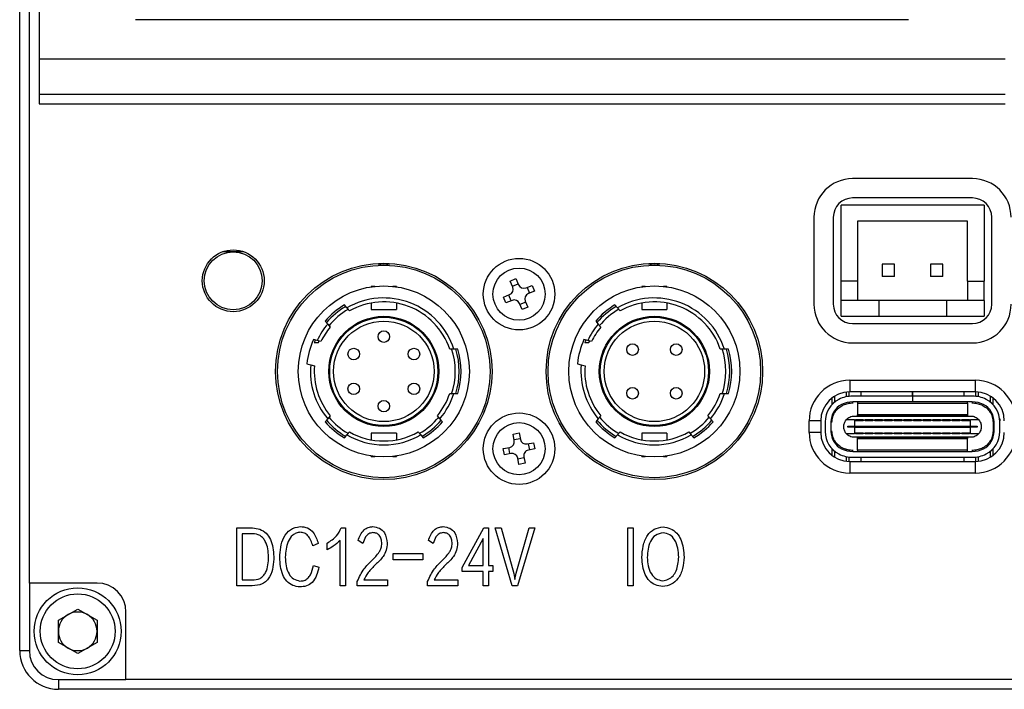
# Model space of a CAD drawing. Header units: millimetres. Extents: x 0 to 18342, y 0 to 776.
# Tile 4 of 7: x 18252 to 18303, y 623 to 658. Entities that reach past the tile are written whole.
import ezdxf

# ---------------------------------------------------------------- set-up
doc = ezdxf.new("R2010")
doc.units = ezdxf.units.MM
doc.layers.add('粗实线', color=7, linetype='Continuous', lineweight=50)

msp = doc.modelspace()

# ---------------------------------------------------------------- linework, layer by layer
at = {"layer": '粗实线', "lineweight": 30}
for p, q in [((18252.009, 625.117), (18252.009, 711.117)), ((18252.509, 628.617), (18252.509, 707.617)), ((18253.009, 658.217), (18253.009, 655.717)), ((18298.009, 657.767), (18258.009, 657.767)), ((18253.009, 655.717), (18253.009, 653.917)), ((18303.009, 655.717), (18253.009, 655.717)), ((18253.009, 653.917), (18303.009, 653.917)), ((18253.009, 653.917), (18253.009, 653.417)), ((18253.009, 653.417), (18303.009, 653.417)), ((18301.309, 649.542), (18295.109, 649.542)), ((18294.509, 644.242), (18294.509, 648.167)), ((18301.909, 648.167), (18294.509, 648.167)), ((18301.309, 648.542), (18295.109, 648.542)), ((18301.909, 648.167), (18301.909, 644.242)), ((18293.109, 647.542), (18293.109, 643.042)), ((18294.109, 647.542), (18294.109, 643.042)), ((18301.059, 647.342), (18295.359, 647.342)), ((18295.359, 647.342), (18295.359, 644.242)), ((18301.059, 644.242), (18301.059, 647.342)), ((18302.309, 643.042), (18302.309, 647.542)), ((18263.059, 645.757), (18262.502, 645.757)), ((18262.809, 645.757), (18262.809, 645.837)), ((18263.615, 645.757), (18263.059, 645.757)), ((18263.309, 645.837), (18263.309, 645.757)), ((18296.639, 645.112), (18296.639, 644.472)), ((18297.279, 645.112), (18296.639, 645.112)), ((18297.279, 644.472), (18297.279, 645.112)), ((18299.779, 645.112), (18299.139, 645.112)), ((18299.139, 645.112), (18299.139, 644.472)), ((18299.779, 644.472), (18299.779, 645.112)), ((18277.395, 644.245), (18277.69, 644.367)), ((18277.525, 643.931), (18277.395, 644.245)), ((18277.505, 643.978), (18277.801, 644.101)), ((18277.69, 644.367), (18277.82, 644.053)), ((18278.212, 643.891), (18278.526, 644.021)), ((18278.526, 644.021), (18278.649, 643.725)), ((18295.359, 644.242), (18294.509, 644.242)), ((18294.509, 643.242), (18294.509, 644.242)), ((18295.359, 644.242), (18295.359, 643.242)), ((18297.279, 644.472), (18296.639, 644.472)), ((18299.779, 644.472), (18299.139, 644.472)), ((18301.059, 644.242), (18301.909, 644.242)), ((18301.059, 644.242), (18301.059, 643.242)), ((18301.909, 643.242), (18301.909, 644.242)), ((18270.381, 643.967), (18270.201, 643.967)), ((18270.201, 643.967), (18270.201, 643.944)), ((18271.501, 643.967), (18271.32, 643.967)), ((18271.501, 643.967), (18271.501, 643.944)), ((18277.048, 643.409), (18277.362, 643.539)), ((18277.437, 643.223), (18277.315, 643.519)), ((18278.26, 643.91), (18278.382, 643.615)), ((18278.649, 643.725), (18278.335, 643.595)), ((18284.381, 643.967), (18284.201, 643.967)), ((18284.201, 643.967), (18284.201, 643.944)), ((18285.501, 643.967), (18285.32, 643.967)), ((18285.501, 643.967), (18285.501, 643.944)), ((18268.942, 642.853), (18268.812, 643.008)), ((18270.201, 643.108), (18270.201, 642.767)), ((18271.501, 643.108), (18271.501, 642.767)), ((18277.171, 643.113), (18277.048, 643.409)), ((18277.485, 643.243), (18277.171, 643.113)), ((18278.007, 642.767), (18277.877, 643.081)), ((18278.192, 643.156), (18277.896, 643.033)), ((18278.172, 643.203), (18278.303, 642.889)), ((18282.942, 642.853), (18282.812, 643.008)), ((18284.201, 643.108), (18284.201, 642.767)), ((18285.501, 643.108), (18285.501, 642.767)), ((18296.459, 643.242), (18294.509, 643.242)), ((18294.509, 642.417), (18294.509, 643.242)), ((18296.459, 643.242), (18296.459, 642.417)), ((18299.959, 643.242), (18296.459, 643.242)), ((18299.959, 643.242), (18299.959, 642.417)), ((18301.909, 643.242), (18299.959, 643.242)), ((18301.909, 643.242), (18301.909, 642.417)), ((18269.073, 642.697), (18268.942, 642.853)), ((18270.201, 642.767), (18271.501, 642.767)), ((18278.303, 642.889), (18278.007, 642.767)), ((18283.073, 642.697), (18282.942, 642.853)), ((18284.201, 642.767), (18285.501, 642.767)), ((18267.816, 642.173), (18267.946, 642.017)), ((18267.946, 642.017), (18268.077, 641.862)), ((18281.816, 642.173), (18281.946, 642.017)), ((18281.946, 642.017), (18282.077, 641.862)), ((18294.509, 642.417), (18296.459, 642.417)), ((18295.109, 642.042), (18301.309, 642.042)), ((18296.459, 642.417), (18299.959, 642.417)), ((18299.959, 642.417), (18301.909, 642.417)), ((18267.403, 641.164), (18267.207, 641.216)), ((18267.251, 641.067), (18267.468, 641.067)), ((18267.599, 641.111), (18267.403, 641.164)), ((18267.468, 641.067), (18267.503, 641.142)), ((18281.403, 641.164), (18281.207, 641.216)), ((18281.251, 641.067), (18281.468, 641.067)), ((18281.599, 641.111), (18281.403, 641.164)), ((18281.468, 641.067), (18281.503, 641.142)), ((18295.109, 641.042), (18301.309, 641.042)), ((18274.473, 640.717), (18274.262, 640.717)), ((18274.682, 640.717), (18274.473, 640.717)), ((18288.473, 640.717), (18288.262, 640.717)), ((18288.682, 640.717), (18288.473, 640.717)), ((18266.87, 639.961), (18267.066, 639.908)), ((18280.87, 639.961), (18281.066, 639.908)), ((18267.066, 639.908), (18267.262, 639.856)), ((18281.066, 639.908), (18281.262, 639.856)), ((18294.959, 639.107), (18301.459, 639.107)), ((18294.959, 639.107), (18294.959, 638.507)), ((18301.459, 639.107), (18301.459, 638.507)), ((18274.262, 638.417), (18274.473, 638.417)), ((18274.473, 638.417), (18274.682, 638.417)), ((18288.262, 638.417), (18288.473, 638.417)), ((18288.473, 638.417), (18288.682, 638.417)), ((18294.789, 638.253), (18294.789, 638.497)), ((18294.939, 638.277), (18294.939, 638.507)), ((18301.459, 638.507), (18294.959, 638.507)), ((18295.559, 638.307), (18295.559, 638.507)), ((18298.204, 638.507), (18298.204, 638.307)), ((18298.214, 638.307), (18298.214, 638.507)), ((18300.859, 638.507), (18300.859, 638.307)), ((18301.479, 638.277), (18301.479, 638.507)), ((18301.629, 638.253), (18301.629, 638.497)), ((18294.039, 638.192), (18294.039, 637.844)), ((18294.189, 637.982), (18294.189, 638.294)), ((18294.939, 637.922), (18294.939, 637.975)), ((18298.205, 638.287), (18295.115, 638.287)), ((18298.205, 637.987), (18295.115, 637.987)), ((18295.359, 637.987), (18295.359, 637.927)), ((18295.359, 637.927), (18301.059, 637.927)), ((18295.359, 637.927), (18295.359, 637.317)), ((18295.559, 638.307), (18298.204, 638.307)), ((18295.559, 638.287), (18295.559, 638.307)), ((18298.214, 638.382), (18298.204, 638.382)), ((18298.204, 638.287), (18298.204, 638.307)), ((18298.205, 638.287), (18298.205, 637.987)), ((18298.205, 638.287), (18298.214, 638.287)), ((18298.205, 637.987), (18298.214, 637.987)), ((18298.214, 638.307), (18300.859, 638.307)), ((18298.214, 638.287), (18298.214, 638.307)), ((18298.214, 638.287), (18298.214, 637.987)), ((18298.214, 638.287), (18298.215, 638.287)), ((18298.214, 637.987), (18298.215, 637.987)), ((18298.215, 638.287), (18298.215, 637.987)), ((18301.302, 638.287), (18298.215, 638.287)), ((18301.302, 637.987), (18298.215, 637.987)), ((18300.859, 638.307), (18300.859, 638.287)), ((18301.059, 637.927), (18301.059, 637.987)), ((18301.059, 637.927), (18301.059, 637.317)), ((18301.479, 637.922), (18301.479, 637.975)), ((18302.229, 638.294), (18302.229, 637.982)), ((18302.379, 637.844), (18302.379, 638.192)), ((18267.946, 637.117), (18267.816, 636.961)), ((18268.077, 637.272), (18267.946, 637.117)), ((18273.755, 637.117), (18273.625, 637.272)), ((18273.886, 636.961), (18273.755, 637.117)), ((18281.946, 637.117), (18281.816, 636.961)), ((18282.077, 637.272), (18281.946, 637.117)), ((18287.755, 637.117), (18287.625, 637.272)), ((18287.886, 636.961), (18287.755, 637.117)), ((18292.859, 636.407), (18292.859, 637.007)), ((18293.459, 637.007), (18292.859, 637.007)), ((18293.459, 637.007), (18293.459, 636.407)), ((18293.689, 636.957), (18293.689, 636.457)), ((18293.989, 636.957), (18293.989, 636.457)), ((18295.214, 637.057), (18294.774, 637.057)), ((18295.199, 637.257), (18301.219, 637.257)), ((18295.214, 637.057), (18295.214, 636.732)), ((18295.214, 637.057), (18295.259, 637.057)), ((18295.259, 637.017), (18295.259, 637.057)), ((18295.659, 637.057), (18295.259, 637.057)), ((18295.659, 637.017), (18295.259, 637.017)), ((18301.059, 637.317), (18295.359, 637.317)), ((18295.359, 637.307), (18295.359, 637.317)), ((18295.359, 637.257), (18295.359, 637.307)), ((18301.059, 637.307), (18295.359, 637.307)), ((18295.659, 637.057), (18295.759, 637.057)), ((18295.659, 637.057), (18295.659, 637.017)), ((18295.759, 637.017), (18295.759, 637.057)), ((18296.159, 637.057), (18295.759, 637.057)), ((18296.159, 637.017), (18295.759, 637.017)), ((18296.159, 637.057), (18296.159, 637.017)), ((18296.159, 637.057), (18296.259, 637.057)), ((18296.259, 637.017), (18296.259, 637.057)), ((18296.659, 637.057), (18296.259, 637.057)), ((18296.659, 637.017), (18296.259, 637.017)), ((18296.659, 637.057), (18296.659, 637.017)), ((18296.659, 637.057), (18296.759, 637.057)), ((18296.759, 637.017), (18296.759, 637.057)), ((18297.159, 637.057), (18296.759, 637.057)), ((18297.159, 637.017), (18296.759, 637.017)), ((18297.159, 637.057), (18297.159, 637.017)), ((18297.159, 637.057), (18297.259, 637.057)), ((18297.259, 637.017), (18297.259, 637.057)), ((18297.659, 637.057), (18297.259, 637.057)), ((18297.659, 637.017), (18297.259, 637.017)), ((18297.659, 637.057), (18297.659, 637.017)), ((18297.659, 637.057), (18297.759, 637.057)), ((18297.759, 637.017), (18297.759, 637.057)), ((18298.159, 637.057), (18297.759, 637.057)), ((18298.159, 637.017), (18297.759, 637.017)), ((18298.159, 637.057), (18298.259, 637.057)), ((18298.159, 637.057), (18298.159, 637.017)), ((18298.259, 637.017), (18298.259, 637.057)), ((18298.659, 637.057), (18298.259, 637.057)), ((18298.659, 637.017), (18298.259, 637.017)), ((18298.659, 637.057), (18298.659, 637.017)), ((18298.659, 637.057), (18298.759, 637.057)), ((18298.759, 637.017), (18298.759, 637.057)), ((18299.159, 637.057), (18298.759, 637.057)), ((18299.159, 637.017), (18298.759, 637.017)), ((18299.159, 637.057), (18299.159, 637.017)), ((18299.159, 637.057), (18299.259, 637.057)), ((18299.259, 637.017), (18299.259, 637.057)), ((18299.659, 637.057), (18299.259, 637.057)), ((18299.659, 637.017), (18299.259, 637.017)), ((18299.659, 637.057), (18299.659, 637.017)), ((18299.659, 637.057), (18299.759, 637.057)), ((18299.759, 637.017), (18299.759, 637.057)), ((18300.159, 637.057), (18299.759, 637.057)), ((18300.159, 637.017), (18299.759, 637.017)), ((18300.159, 637.057), (18300.159, 637.017)), ((18300.159, 637.057), (18300.259, 637.057)), ((18300.259, 637.017), (18300.259, 637.057)), ((18300.659, 637.057), (18300.259, 637.057)), ((18300.659, 637.017), (18300.259, 637.017)), ((18300.659, 637.057), (18300.659, 637.017)), ((18300.659, 637.057), (18300.759, 637.057)), ((18300.759, 637.017), (18300.759, 637.057)), ((18301.159, 637.057), (18300.759, 637.057)), ((18301.159, 637.017), (18300.759, 637.017)), ((18301.059, 637.317), (18301.059, 637.307)), ((18301.059, 637.307), (18301.059, 637.257)), ((18301.159, 637.057), (18301.159, 637.017)), ((18301.159, 637.057), (18301.204, 637.057)), ((18301.204, 636.732), (18301.204, 637.057)), ((18301.643, 637.057), (18301.204, 637.057)), ((18302.379, 636.917), (18302.379, 636.497)), ((18302.429, 636.457), (18302.429, 636.957)), ((18302.729, 636.457), (18302.729, 636.957)), ((18268.942, 636.281), (18269.073, 636.437)), ((18271.501, 636.367), (18270.201, 636.367)), ((18270.201, 636.367), (18270.201, 636.026)), ((18271.501, 636.367), (18271.501, 636.026)), ((18272.629, 636.437), (18272.759, 636.281)), ((18277.538, 636.321), (18277.852, 636.383)), ((18277.852, 636.383), (18277.917, 636.049)), ((18282.942, 636.281), (18283.073, 636.437)), ((18285.501, 636.367), (18284.201, 636.367)), ((18284.201, 636.367), (18284.201, 636.026)), ((18285.501, 636.367), (18285.501, 636.026)), ((18286.629, 636.437), (18286.759, 636.281)), ((18293.459, 636.407), (18292.859, 636.407)), ((18294.864, 636.682), (18294.864, 636.732)), ((18294.864, 636.732), (18295.214, 636.732)), ((18295.214, 636.682), (18294.864, 636.682)), ((18295.214, 636.732), (18301.204, 636.732)), ((18295.214, 636.732), (18295.214, 636.682)), ((18295.214, 636.682), (18301.204, 636.682)), ((18295.214, 636.682), (18295.214, 636.357)), ((18295.259, 636.397), (18295.659, 636.397)), ((18295.259, 636.357), (18295.259, 636.397)), ((18295.659, 636.397), (18295.659, 636.357)), ((18295.759, 636.397), (18296.159, 636.397)), ((18295.759, 636.357), (18295.759, 636.397)), ((18296.159, 636.397), (18296.159, 636.357)), ((18296.259, 636.397), (18296.659, 636.397)), ((18296.259, 636.357), (18296.259, 636.397)), ((18296.659, 636.397), (18296.659, 636.357)), ((18296.759, 636.397), (18297.159, 636.397)), ((18296.759, 636.357), (18296.759, 636.397)), ((18297.159, 636.397), (18297.159, 636.357)), ((18297.259, 636.397), (18297.659, 636.397)), ((18297.259, 636.357), (18297.259, 636.397)), ((18297.659, 636.397), (18297.659, 636.357)), ((18297.759, 636.397), (18298.159, 636.397)), ((18297.759, 636.357), (18297.759, 636.397)), ((18298.159, 636.397), (18298.159, 636.357)), ((18298.259, 636.397), (18298.659, 636.397)), ((18298.259, 636.357), (18298.259, 636.397)), ((18298.659, 636.397), (18298.659, 636.357)), ((18298.759, 636.397), (18299.159, 636.397)), ((18298.759, 636.357), (18298.759, 636.397)), ((18299.159, 636.397), (18299.159, 636.357)), ((18299.259, 636.397), (18299.659, 636.397)), ((18299.259, 636.357), (18299.259, 636.397)), ((18299.659, 636.397), (18299.659, 636.357)), ((18299.759, 636.397), (18300.159, 636.397)), ((18299.759, 636.357), (18299.759, 636.397)), ((18300.159, 636.397), (18300.159, 636.357)), ((18300.259, 636.397), (18300.659, 636.397)), ((18300.259, 636.357), (18300.259, 636.397)), ((18300.659, 636.397), (18300.659, 636.357)), ((18300.759, 636.397), (18301.159, 636.397)), ((18300.759, 636.357), (18300.759, 636.397)), ((18301.159, 636.397), (18301.159, 636.357)), ((18301.204, 636.732), (18301.554, 636.732)), ((18301.204, 636.732), (18301.204, 636.682)), ((18301.204, 636.357), (18301.204, 636.682)), ((18301.554, 636.682), (18301.204, 636.682)), ((18301.554, 636.732), (18301.554, 636.682)), ((18268.812, 636.126), (18268.942, 636.281)), ((18272.759, 636.281), (18272.89, 636.126)), ((18277.603, 635.988), (18277.538, 636.321)), ((18277.593, 636.038), (18277.907, 636.1)), ((18278.269, 635.812), (18278.603, 635.878)), ((18278.603, 635.878), (18278.664, 635.564)), ((18282.812, 636.126), (18282.942, 636.281)), ((18286.759, 636.281), (18286.89, 636.126)), ((18294.774, 636.357), (18295.214, 636.357)), ((18301.219, 636.157), (18295.199, 636.157)), ((18295.259, 636.357), (18295.214, 636.357)), ((18295.259, 636.357), (18295.659, 636.357)), ((18295.359, 636.107), (18295.359, 636.157)), ((18295.359, 636.107), (18301.059, 636.107)), ((18295.359, 636.097), (18295.359, 636.107)), ((18295.359, 636.097), (18301.059, 636.097)), ((18295.359, 635.487), (18295.359, 636.097)), ((18295.759, 636.357), (18295.659, 636.357)), ((18295.759, 636.357), (18296.159, 636.357)), ((18296.259, 636.357), (18296.159, 636.357)), ((18296.259, 636.357), (18296.659, 636.357)), ((18296.759, 636.357), (18296.659, 636.357)), ((18296.759, 636.357), (18297.159, 636.357)), ((18297.259, 636.357), (18297.159, 636.357)), ((18297.259, 636.357), (18297.659, 636.357)), ((18297.759, 636.357), (18297.659, 636.357)), ((18297.759, 636.357), (18298.159, 636.357)), ((18298.259, 636.357), (18298.159, 636.357)), ((18298.259, 636.357), (18298.659, 636.357)), ((18298.759, 636.357), (18298.659, 636.357)), ((18298.759, 636.357), (18299.159, 636.357)), ((18299.259, 636.357), (18299.159, 636.357)), ((18299.259, 636.357), (18299.659, 636.357)), ((18299.759, 636.357), (18299.659, 636.357)), ((18299.759, 636.357), (18300.159, 636.357)), ((18300.259, 636.357), (18300.159, 636.357)), ((18300.259, 636.357), (18300.659, 636.357)), ((18300.759, 636.357), (18300.659, 636.357)), ((18300.759, 636.357), (18301.159, 636.357)), ((18301.059, 636.157), (18301.059, 636.107)), ((18301.059, 636.107), (18301.059, 636.097)), ((18301.059, 635.487), (18301.059, 636.097)), ((18301.204, 636.357), (18301.159, 636.357)), ((18301.204, 636.357), (18301.643, 636.357)), ((18277.033, 635.57), (18277.366, 635.636)), ((18277.094, 635.256), (18277.033, 635.57)), ((18277.378, 635.312), (18277.316, 635.626)), ((18278.32, 635.822), (18278.381, 635.508)), ((18278.664, 635.564), (18278.331, 635.498)), ((18294.039, 635.57), (18294.039, 635.222)), ((18294.189, 635.12), (18294.189, 635.432)), ((18294.789, 635.469), (18294.789, 635.526)), ((18294.939, 635.439), (18294.939, 635.492)), ((18295.115, 635.427), (18301.302, 635.427)), ((18301.059, 635.487), (18295.359, 635.487)), ((18295.359, 635.487), (18295.359, 635.427)), ((18301.059, 635.427), (18301.059, 635.487)), ((18301.479, 635.439), (18301.479, 635.492)), ((18302.229, 635.432), (18302.229, 635.12)), ((18302.379, 635.222), (18302.379, 635.57)), ((18270.201, 635.167), (18270.201, 635.19)), ((18270.201, 635.167), (18270.381, 635.167)), ((18271.32, 635.167), (18271.501, 635.167)), ((18271.501, 635.19), (18271.501, 635.167)), ((18277.428, 635.322), (18277.094, 635.256)), ((18277.845, 634.751), (18277.78, 635.085)), ((18278.104, 635.096), (18277.79, 635.034)), ((18278.094, 635.146), (18278.159, 634.813)), ((18284.201, 635.167), (18284.201, 635.19)), ((18284.201, 635.167), (18284.381, 635.167)), ((18285.32, 635.167), (18285.501, 635.167)), ((18285.501, 635.19), (18285.501, 635.167)), ((18294.789, 634.917), (18294.789, 635.161)), ((18294.939, 634.907), (18294.939, 635.137)), ((18294.959, 634.907), (18294.959, 634.307)), ((18294.959, 634.907), (18301.459, 634.907)), ((18295.115, 635.127), (18301.302, 635.127)), ((18295.559, 635.107), (18295.559, 635.127)), ((18300.859, 635.107), (18295.559, 635.107)), ((18295.559, 634.907), (18295.559, 635.107)), ((18300.859, 635.127), (18300.859, 635.107)), ((18300.859, 635.107), (18300.859, 634.907)), ((18301.459, 634.907), (18301.459, 634.307)), ((18301.479, 634.907), (18301.479, 635.137)), ((18301.629, 634.917), (18301.629, 635.161)), ((18278.159, 634.813), (18277.845, 634.751)), ((18301.459, 634.307), (18294.959, 634.307)), ((18263.246, 631.471), (18264.058, 631.471)), ((18263.246, 628.471), (18263.246, 631.471)), ((18268.644, 631.471), (18268.861, 631.471)), ((18268.861, 631.471), (18268.861, 628.471)), ((18274.899, 629.417), (18276.021, 631.471)), ((18276.021, 631.471), (18276.267, 631.471)), ((18276.267, 631.471), (18276.267, 629.522)), ((18276.618, 631.471), (18276.915, 631.471)), ((18277.5, 628.479), (18276.618, 631.471)), ((18276.915, 631.471), (18277.583, 629.116)), ((18277.701, 629.125), (18278.368, 631.471)), ((18278.665, 631.471), (18277.765, 628.479)), ((18278.368, 631.471), (18278.665, 631.471)), ((18283.469, 631.471), (18283.75, 631.471)), ((18283.469, 628.471), (18283.469, 631.471)), ((18283.75, 631.471), (18283.75, 628.471)), ((18264.051, 631.17), (18263.521, 631.17)), ((18263.521, 631.17), (18263.521, 628.775)), ((18268.589, 628.471), (18268.589, 630.821)), ((18269.768, 630.669), (18269.516, 630.813)), ((18273.408, 630.669), (18273.155, 630.813)), ((18275.989, 630.914), (18275.235, 629.522)), ((18275.989, 629.522), (18275.989, 630.914)), ((18267.452, 630.669), (18267.178, 630.54)), ((18267.915, 630.34), (18267.915, 630.685)), ((18271.337, 630.151), (18272.863, 630.151)), ((18271.337, 629.81), (18271.337, 630.151)), ((18272.863, 629.81), (18271.337, 629.81)), ((18272.863, 630.151), (18272.863, 629.81)), ((18267.21, 629.53), (18267.491, 629.433)), ((18274.899, 629.213), (18274.899, 629.417)), ((18275.235, 629.522), (18275.989, 629.522)), ((18276.267, 629.522), (18276.49, 629.522)), ((18276.49, 629.522), (18276.49, 629.213)), ((18263.521, 628.775), (18264.039, 628.775)), ((18269.813, 628.775), (18271.036, 628.775)), ((18271.036, 628.775), (18271.036, 628.471)), ((18273.452, 628.775), (18274.675, 628.775)), ((18274.675, 628.775), (18274.675, 628.471)), ((18275.989, 629.213), (18274.899, 629.213)), ((18275.989, 628.471), (18275.989, 629.213)), ((18276.49, 629.213), (18276.267, 629.213)), ((18276.267, 629.213), (18276.267, 628.471)), ((18277.583, 629.116), (18277.637, 628.8)), ((18277.637, 628.8), (18277.701, 629.125)), ((18256.009, 628.617), (18252.509, 628.617)), ((18252.509, 628.617), (18252.509, 625.117)), ((18264.039, 628.471), (18263.246, 628.471)), ((18268.861, 628.471), (18268.589, 628.471)), ((18269.477, 628.471), (18269.477, 628.703)), ((18271.036, 628.471), (18269.477, 628.471)), ((18273.117, 628.471), (18273.117, 628.703)), ((18274.675, 628.471), (18273.117, 628.471)), ((18276.267, 628.471), (18275.989, 628.471)), ((18277.765, 628.479), (18277.5, 628.479)), ((18283.75, 628.471), (18283.469, 628.471)), ((18254.009, 626.694), (18255.009, 627.272)), ((18255.009, 627.272), (18256.009, 626.694)), ((18254.009, 625.54), (18254.009, 626.694)), ((18256.009, 626.694), (18256.009, 625.54)), ((18257.509, 623.617), (18257.509, 627.117)), ((18255.009, 624.962), (18254.009, 625.54)), ((18256.009, 625.54), (18255.009, 624.962)), ((18252.009, 625.117), (18252.509, 625.117)), ((18254.009, 623.617), (18257.509, 623.617)), ((18254.009, 623.617), (18254.009, 623.117)), ((18336.509, 623.617), (18257.509, 623.617)), ((18340.009, 623.117), (18254.009, 623.117))]:
    msp.add_line(p, q, dxfattribs=at)
for centre, radius in [((18263.059, 644.257), 1.6), ((18263.059, 644.257), 1.5), ((18270.849, 639.567), 5.6), ((18270.851, 639.567), 5.5), ((18277.849, 643.567), 1.85), ((18284.849, 639.567), 5.6), ((18284.851, 639.567), 5.5), ((18277.849, 643.567), 1.35), ((18270.851, 639.567), 4.425), ((18284.851, 639.567), 4.425), ((18270.851, 639.567), 2.85), ((18270.851, 639.567), 2.8), ((18270.851, 639.567), 2.6), ((18284.851, 639.567), 2.85), ((18284.851, 639.567), 2.8), ((18284.851, 639.567), 2.6), ((18270.851, 641.367), 0.3), ((18283.721, 640.697), 0.3), ((18285.981, 640.697), 0.3), ((18269.292, 640.467), 0.3), ((18272.41, 640.467), 0.3), ((18269.292, 638.667), 0.3), ((18272.41, 638.667), 0.3), ((18283.721, 638.437), 0.3), ((18285.981, 638.437), 0.3), ((18270.851, 637.767), 0.3), ((18277.849, 635.567), 1.85), ((18277.849, 635.567), 1.35), ((18255.009, 626.117), 2.25), ((18255.009, 626.117), 1.938)]:
    msp.add_circle(centre, radius, dxfattribs=at)
for centre, radius, start, end in [((18295.109, 647.542), 2, 90, 180), ((18301.309, 647.542), 2, 0, 90), ((18295.109, 647.542), 1, 90, 180), ((18301.309, 647.542), 1, 0, 90), ((18270.851, 644.367), 0.75, 67.408, 112.592), ((18284.851, 644.367), 0.75, 67.408, 112.592), ((18278.097, 644.168), 0.3, 202.5016, 292.5016), ((18277.248, 643.816), 0.3, 292.5016, 22.5016), ((18278.45, 643.318), 0.3, 112.5016, 202.5016), ((18270.851, 639.567), 4, 120.648, 139.352), ((18270.851, 639.567), 3.8, 17.6157, 120.151), ((18270.851, 639.567), 3.6, 18.6293, 119.5979), ((18277.6, 642.966), 0.3, 22.5016, 112.5016), ((18284.851, 639.567), 4, 120.648, 139.352), ((18284.851, 639.567), 3.8, 17.6157, 120.151), ((18284.851, 639.567), 3.6, 18.6293, 119.5979), ((18295.109, 643.042), 2, 180, 270), ((18295.109, 643.042), 1, 180, 270), ((18301.309, 643.042), 2, 270, 0), ((18301.309, 643.042), 1, 270, 0), ((18270.851, 639.567), 3.9, 120.4059, 139.5941), ((18270.851, 639.567), 3.7, 119.7051, 140.347), ((18284.851, 639.567), 3.9, 120.4059, 139.5941), ((18284.851, 639.567), 3.7, 119.7051, 140.347), ((18270.851, 639.567), 3.8, 139.849, 155.151), ((18284.851, 639.567), 3.8, 139.849, 155.151), ((18270.851, 639.567), 3.6, 140.4021, 154.5979), ((18284.851, 639.567), 3.6, 140.4021, 154.5979), ((18270.851, 639.567), 4, 155.648, 174.352), ((18270.851, 639.567), 3.9, 155.4059, 157.3801), ((18284.851, 639.567), 4, 155.648, 174.352), ((18284.851, 639.567), 3.9, 155.4059, 157.3801), ((18270.851, 639.567), 3.7, 341.5276, 18.4908), ((18270.851, 639.567), 3.9, 342.8502, 17.1498), ((18270.851, 639.567), 4, 343.2917, 16.7083), ((18284.851, 639.567), 3.7, 341.5276, 18.4908), ((18284.851, 639.567), 3.9, 342.8502, 17.1498), ((18284.851, 639.567), 4, 343.2917, 16.7083), ((18270.851, 639.567), 3.8, 174.849, 220.151), ((18270.851, 639.567), 3.6, 175.4021, 219.5979), ((18284.851, 639.567), 3.8, 174.849, 220.151), ((18284.851, 639.567), 3.6, 175.4021, 219.5979), ((18294.959, 637.007), 2.1, 90, 180), ((18301.459, 637.007), 2.1, 0, 90), ((18270.851, 639.567), 3.6, 320.4021, 341.3707), ((18270.851, 639.567), 3.8, 319.849, 342.3843), ((18284.851, 639.567), 3.6, 320.4021, 341.3707), ((18284.851, 639.567), 3.8, 319.849, 342.3843), ((18294.959, 637.007), 1.5, 90, 180), ((18301.459, 637.007), 1.5, 0, 90), ((18294.989, 636.957), 1.3, 116.7655, 180), ((18295.115, 636.707), 1.58, 90, 116.7655), ((18295.115, 636.707), 1.28, 90, 116.7655), ((18301.302, 636.707), 1.58, 63.2345, 90), ((18301.302, 636.707), 1.28, 63.2345, 90), ((18301.429, 636.957), 1.3, 0, 63.2345), ((18294.989, 636.957), 1, 116.7655, 180), ((18301.429, 636.957), 1, 0, 63.2345), ((18270.851, 639.567), 4, 220.648, 239.352), ((18270.851, 639.567), 3.9, 220.4059, 239.5941), ((18270.851, 639.567), 3.7, 219.7832, 240.2748), ((18270.851, 639.567), 3.7, 299.7686, 320.1972), ((18270.851, 639.567), 3.9, 300.4059, 319.5941), ((18270.851, 639.567), 4, 300.648, 319.352), ((18284.851, 639.567), 4, 220.648, 239.352), ((18284.851, 639.567), 3.9, 220.4059, 239.5941), ((18284.851, 639.567), 3.7, 219.7832, 240.2748), ((18284.851, 639.567), 3.7, 299.7686, 320.1972), ((18284.851, 639.567), 3.9, 300.4059, 319.5941), ((18284.851, 639.567), 4, 300.648, 319.352), ((18270.851, 639.567), 3.6, 240.4021, 299.5979), ((18284.851, 639.567), 3.6, 240.4021, 299.5979), ((18294.959, 636.407), 2.1, 180, 270), ((18294.959, 636.407), 1.5, 180, 270), ((18294.989, 636.457), 1.3, 180, 243.2345), ((18294.989, 636.457), 1, 180, 243.2345), ((18301.459, 636.407), 2.1, 270, 0), ((18301.459, 636.407), 1.5, 270, 0), ((18301.429, 636.457), 1, 296.7655, 0), ((18301.429, 636.457), 1.3, 296.7655, 0), ((18270.851, 639.567), 3.8, 239.849, 300.151), ((18277.309, 635.93), 0.3, 281.0783, 11.0783), ((18278.212, 636.107), 0.3, 191.0783, 281.0783), ((18284.851, 639.567), 3.8, 239.849, 300.151), ((18278.388, 635.204), 0.3, 101.0783, 191.0783), ((18295.115, 636.707), 1.28, 243.2345, 270), ((18301.302, 636.707), 1.28, 270, 296.7655), ((18277.486, 635.027), 0.3, 11.0783, 101.0783), ((18295.115, 636.707), 1.58, 243.2345, 270), ((18301.302, 636.707), 1.58, 270, 296.7655), ((18256.009, 627.117), 1.5, 0, 90), ((18255.009, 626.117), 1, 120, 180), ((18255.009, 626.117), 1, 60, 120), ((18255.009, 626.117), 1, 0, 60), ((18255.009, 626.117), 1, 180, 240), ((18255.009, 626.117), 1, 300, 0), ((18255.009, 626.117), 1, 240, 300), ((18254.009, 625.117), 2, 180, 270), ((18254.009, 625.117), 1.5, 180, 270)]:
    msp.add_arc(centre, radius, start, end, dxfattribs=at)
for points, knots in [([(18294.631, 637.83), (18294.711, 637.861), (18294.873, 637.923), (18295.046, 637.932), (18295.132, 637.937)], [0, 0, 0, 0, 0.499999, 1, 1, 1, 1]), ([(18301.285, 637.937), (18301.371, 637.932), (18301.544, 637.923), (18301.706, 637.861), (18301.787, 637.83)], [0, 0, 0, 0, 0.5, 1, 1, 1, 1]), ([(18294.039, 636.917), (18294.047, 637.013), (18294.063, 637.205), (18294.189, 637.468), (18294.378, 637.691), (18294.546, 637.784), (18294.631, 637.83)], [0, 0, 0, 0, 0.249999, 0.499999, 0.75, 1, 1, 1, 1]), ([(18301.787, 637.83), (18301.871, 637.784), (18302.04, 637.691), (18302.228, 637.468), (18302.355, 637.205), (18302.371, 637.013), (18302.379, 636.917)], [0, 0, 0, 0, 0.25, 0.5, 0.750001, 1, 1, 1, 1]), ([(18294.774, 636.357), (18294.739, 636.41), (18294.668, 636.516), (18294.639, 636.707), (18294.668, 636.898), (18294.739, 637.004), (18294.774, 637.057)], [0, 0, 0, 0, 0.249999, 0.499999, 0.749999, 1, 1, 1, 1]), ([(18294.774, 637.057), (18294.802, 637.087), (18294.857, 637.146), (18294.962, 637.208), (18295.077, 637.249), (18295.158, 637.254), (18295.199, 637.257)], [0, 0, 0, 0, 0.250001, 0.499999, 0.750001, 1, 1, 1, 1]), ([(18301.219, 637.257), (18301.259, 637.254), (18301.34, 637.249), (18301.455, 637.208), (18301.56, 637.146), (18301.615, 637.087), (18301.643, 637.057)], [0, 0, 0, 0, 0.249999, 0.500001, 0.749999, 1, 1, 1, 1]), ([(18301.643, 637.057), (18301.678, 637.004), (18301.749, 636.898), (18301.778, 636.707), (18301.749, 636.516), (18301.678, 636.41), (18301.643, 636.357)], [0, 0, 0, 0, 0.250001, 0.500001, 0.750001, 1, 1, 1, 1]), ([(18302.72, 637.107), (18302.72, 637.106), (18302.72, 637.104), (18302.722, 637.087), (18302.724, 637.061), (18302.726, 637.033), (18302.727, 637.014), (18302.728, 637.007)], [0, 0, 0, 0, 0.213511, 0.426992, 0.641334, 0.85662, 1, 1, 1, 1]), ([(18294.631, 635.584), (18294.546, 635.63), (18294.378, 635.723), (18294.189, 635.946), (18294.063, 636.209), (18294.047, 636.401), (18294.039, 636.497)], [0, 0, 0, 0, 0.25, 0.500001, 0.750001, 1, 1, 1, 1]), ([(18302.379, 636.497), (18302.371, 636.401), (18302.355, 636.209), (18302.228, 635.946), (18302.04, 635.723), (18301.871, 635.63), (18301.787, 635.584)], [0, 0, 0, 0, 0.249999, 0.5, 0.75, 1, 1, 1, 1]), ([(18295.199, 636.157), (18295.158, 636.16), (18295.077, 636.165), (18294.962, 636.206), (18294.857, 636.268), (18294.802, 636.327), (18294.774, 636.357)], [0, 0, 0, 0, 0.249999, 0.499999, 0.749999, 1, 1, 1, 1]), ([(18301.643, 636.357), (18301.615, 636.327), (18301.56, 636.268), (18301.455, 636.206), (18301.34, 636.165), (18301.259, 636.16), (18301.219, 636.157)], [0, 0, 0, 0, 0.250001, 0.500001, 0.750001, 1, 1, 1, 1]), ([(18295.132, 635.477), (18295.046, 635.482), (18294.873, 635.491), (18294.711, 635.553), (18294.631, 635.584)], [0, 0, 0, 0, 0.500001, 1, 1, 1, 1]), ([(18301.787, 635.584), (18301.706, 635.553), (18301.544, 635.491), (18301.371, 635.482), (18301.285, 635.477)], [0, 0, 0, 0, 0.500001, 1, 1, 1, 1]), ([(18264.058, 631.471), (18264.187, 631.455), (18264.444, 631.424), (18264.782, 631.209), (18265.1, 630.731), (18265.133, 630.291), (18265.156, 629.983)], [0, 0, 0, 0, 0.187089, 0.373632, 0.560455, 1, 1, 1, 1]), ([(18265.462, 629.935), (18265.475, 630.112), (18265.501, 630.468), (18265.649, 630.98), (18265.986, 631.435), (18266.342, 631.507), (18266.52, 631.543)], [0, 0, 0, 0, 0.251376, 0.502234, 0.751238, 1, 1, 1, 1]), ([(18266.52, 631.543), (18266.651, 631.53), (18266.913, 631.504), (18267.286, 631.186), (18267.389, 630.865), (18267.452, 630.669)], [0, 0, 0, 0, 0.280107, 0.559697, 1, 1, 1, 1]), ([(18267.915, 630.685), (18268.094, 630.794), (18268.414, 630.988), (18268.574, 631.323), (18268.644, 631.471)], [0, 0, 0, 0, 0.560688, 1, 1, 1, 1]), ([(18269.516, 630.813), (18269.594, 631.017), (18269.704, 631.301), (18270.037, 631.513), (18270.205, 631.528), (18270.289, 631.535)], [0, 0, 0, 0, 0.558476, 0.779125, 1, 1, 1, 1]), ([(18270.289, 631.535), (18270.406, 631.517), (18270.641, 631.482), (18270.962, 631.17), (18271, 630.864), (18271.023, 630.677)], [0, 0, 0, 0, 0.280814, 0.560038, 1, 1, 1, 1]), ([(18273.155, 630.813), (18273.234, 631.017), (18273.343, 631.301), (18273.676, 631.513), (18273.844, 631.528), (18273.928, 631.535)], [0, 0, 0, 0, 0.558476, 0.779122, 1, 1, 1, 1]), ([(18273.928, 631.535), (18274.046, 631.517), (18274.28, 631.482), (18274.602, 631.17), (18274.64, 630.864), (18274.663, 630.677)], [0, 0, 0, 0, 0.280814, 0.560038, 1, 1, 1, 1]), ([(18284.203, 629.935), (18284.217, 630.135), (18284.245, 630.534), (18284.437, 631.068), (18284.826, 631.444), (18285.141, 631.494), (18285.299, 631.519)], [0, 0, 0, 0, 0.281207, 0.5611364, 0.7802781, 1, 1, 1, 1]), ([(18285.299, 631.519), (18285.431, 631.499), (18285.694, 631.46), (18286.027, 631.218), (18286.328, 630.715), (18286.363, 630.266), (18286.388, 629.951)], [0, 0, 0, 0, 0.186853, 0.373206, 0.560089, 1, 1, 1, 1]), ([(18264.882, 629.975), (18264.875, 630.111), (18264.862, 630.383), (18264.764, 630.718), (18264.61, 630.944), (18264.396, 631.124), (18264.189, 631.152), (18264.051, 631.17)], [0, 0, 0, 0, 0.250838, 0.500974, 0.626261, 0.751398, 1, 1, 1, 1]), ([(18266.513, 631.242), (18266.445, 631.231), (18266.309, 631.208), (18266.07, 631.063), (18265.8, 630.643), (18265.768, 630.228), (18265.747, 629.951)], [0, 0, 0, 0, 0.125343, 0.2506, 0.499739, 1, 1, 1, 1]), ([(18267.178, 630.54), (18267.117, 630.731), (18267.033, 630.996), (18266.747, 631.225), (18266.591, 631.236), (18266.513, 631.242)], [0, 0, 0, 0, 0.559615, 0.779907, 1, 1, 1, 1]), ([(18268.589, 630.821), (18268.476, 630.713), (18268.274, 630.52), (18268.025, 630.395), (18267.915, 630.34)], [0, 0, 0, 0, 0.5596009, 1, 1, 1, 1]), ([(18270.289, 631.226), (18270.211, 631.214), (18270.056, 631.19), (18269.87, 630.968), (18269.807, 630.782), (18269.768, 630.669)], [0, 0, 0, 0, 0.2779969, 0.5581432, 1, 1, 1, 1]), ([(18270.745, 630.661), (18270.739, 630.737), (18270.727, 630.888), (18270.635, 631.088), (18270.468, 631.205), (18270.349, 631.219), (18270.289, 631.226)], [0, 0, 0, 0, 0.281002, 0.560273, 0.779684, 1, 1, 1, 1]), ([(18273.928, 631.226), (18273.851, 631.214), (18273.696, 631.19), (18273.51, 630.968), (18273.446, 630.782), (18273.408, 630.669)], [0, 0, 0, 0, 0.2779964, 0.5581422, 1, 1, 1, 1]), ([(18274.385, 630.661), (18274.379, 630.737), (18274.366, 630.888), (18274.274, 631.088), (18274.108, 631.205), (18273.988, 631.219), (18273.928, 631.226)], [0, 0, 0, 0, 0.281003, 0.560276, 0.779683, 1, 1, 1, 1]), ([(18285.299, 631.218), (18285.159, 631.188), (18284.88, 631.129), (18284.534, 630.645), (18284.502, 630.224), (18284.481, 629.943)], [0, 0, 0, 0, 0.249253, 0.498891, 1, 1, 1, 1]), ([(18286.11, 629.958), (18286.099, 630.113), (18286.078, 630.422), (18285.942, 630.836), (18285.663, 631.147), (18285.42, 631.195), (18285.299, 631.218)], [0, 0, 0, 0, 0.281232, 0.561481, 0.780662, 1, 1, 1, 1]), ([(18270.225, 629.778), (18270.364, 629.917), (18270.559, 630.112), (18270.726, 630.428), (18270.739, 630.583), (18270.745, 630.661)], [0, 0, 0, 0, 0.5602, 0.780439, 1, 1, 1, 1]), ([(18271.023, 630.677), (18271.016, 630.555), (18271.001, 630.311), (18270.788, 629.92), (18270.564, 629.703), (18270.426, 629.57)], [0, 0, 0, 0, 0.27941, 0.559565, 1, 1, 1, 1]), ([(18273.864, 629.778), (18274.004, 629.917), (18274.199, 630.112), (18274.366, 630.428), (18274.378, 630.583), (18274.385, 630.661)], [0, 0, 0, 0, 0.560198, 0.780438, 1, 1, 1, 1]), ([(18274.663, 630.677), (18274.655, 630.555), (18274.64, 630.311), (18274.428, 629.92), (18274.203, 629.703), (18274.066, 629.57)], [0, 0, 0, 0, 0.279409, 0.559564, 1, 1, 1, 1]), ([(18265.156, 629.983), (18265.15, 629.804), (18265.139, 629.448), (18265.005, 629.01), (18264.788, 628.722), (18264.491, 628.51), (18264.219, 628.486), (18264.039, 628.471)], [0, 0, 0, 0, 0.250803, 0.500711, 0.625904, 0.751044, 1, 1, 1, 1]), ([(18264.039, 628.775), (18264.181, 628.786), (18264.395, 628.802), (18264.62, 628.979), (18264.78, 629.211), (18264.872, 629.556), (18264.879, 629.835), (18264.882, 629.975)], [0, 0, 0, 0, 0.24861, 0.373711, 0.49896, 0.749092, 1, 1, 1, 1]), ([(18266.513, 628.414), (18266.385, 628.432), (18266.129, 628.466), (18265.805, 628.702), (18265.518, 629.193), (18265.485, 629.629), (18265.462, 629.935)], [0, 0, 0, 0, 0.186828, 0.373147, 0.560036, 1, 1, 1, 1]), ([(18265.747, 629.951), (18265.758, 629.802), (18265.779, 629.504), (18265.906, 629.105), (18266.164, 628.797), (18266.397, 628.745), (18266.513, 628.72)], [0, 0, 0, 0, 0.281237, 0.561553, 0.780837, 1, 1, 1, 1]), ([(18269.477, 628.703), (18269.583, 628.928), (18269.772, 629.329), (18270.086, 629.641), (18270.225, 629.778)], [0, 0, 0, 0, 0.559479, 1, 1, 1, 1]), ([(18273.117, 628.703), (18273.222, 628.928), (18273.411, 629.329), (18273.726, 629.641), (18273.864, 629.778)], [0, 0, 0, 0, 0.559477, 1, 1, 1, 1]), ([(18285.28, 628.431), (18285.152, 628.45), (18284.897, 628.488), (18284.573, 628.716), (18284.269, 629.195), (18284.231, 629.63), (18284.203, 629.935)], [0, 0, 0, 0, 0.186909, 0.373369, 0.56024, 1, 1, 1, 1]), ([(18284.481, 629.943), (18284.492, 629.794), (18284.514, 629.497), (18284.651, 629.1), (18284.925, 628.807), (18285.157, 628.759), (18285.273, 628.735)], [0, 0, 0, 0, 0.281174, 0.561307, 0.780526, 1, 1, 1, 1]), ([(18285.273, 628.735), (18285.375, 628.752), (18285.579, 628.786), (18285.831, 628.978), (18286.062, 629.368), (18286.09, 629.715), (18286.11, 629.958)], [0, 0, 0, 0, 0.186829, 0.373226, 0.56007, 1, 1, 1, 1]), ([(18286.388, 629.951), (18286.372, 629.757), (18286.341, 629.369), (18286.129, 628.855), (18285.736, 628.513), (18285.432, 628.458), (18285.28, 628.431)], [0, 0, 0, 0, 0.281016, 0.560705, 0.780014, 1, 1, 1, 1]), ([(18266.513, 628.72), (18266.587, 628.724), (18266.735, 628.733), (18266.927, 628.855), (18267.118, 629.116), (18267.172, 629.359), (18267.21, 629.53)], [0, 0, 0, 0, 0.186605, 0.372894, 0.559835, 1, 1, 1, 1]), ([(18267.491, 629.433), (18267.458, 629.292), (18267.393, 629.009), (18267.18, 628.654), (18266.858, 628.439), (18266.628, 628.423), (18266.513, 628.414)], [0, 0, 0, 0, 0.280921, 0.56056, 0.779999, 1, 1, 1, 1]), ([(18270.426, 629.57), (18270.29, 629.438), (18270.046, 629.202), (18269.884, 628.906), (18269.813, 628.775)], [0, 0, 0, 0, 0.560019, 1, 1, 1, 1]), ([(18274.066, 629.57), (18273.929, 629.438), (18273.686, 629.202), (18273.524, 628.906), (18273.452, 628.775)], [0, 0, 0, 0, 0.560017, 1, 1, 1, 1])]:
    msp.add_open_spline(points, degree=3, knots=knots, dxfattribs=at)

doc.saveas('drawing.dxf')
